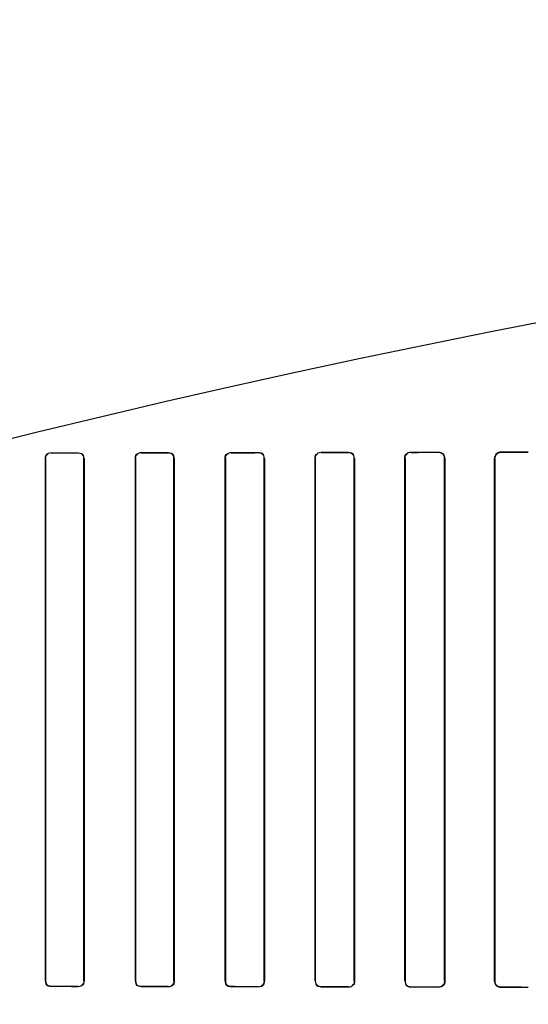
# Model space of a CAD drawing. Header units: millimetres. Extents: x 0 to 297, y 0 to 210.
# Tile 141 of 256: x 56.736 to 56.877, y 157.677 to 157.951. Entities that reach past the tile are written whole.
import ezdxf

# ---------------------------------------------------------------- set-up
doc = ezdxf.new("R2010")
doc.units = ezdxf.units.MM
doc.header["$LTSCALE"] = 16.335
doc.layers.get('0').update_dxf_attribs({"linetype": 'CONTINUOUS'})
for name, color, linetype in [('AXES_REF', 7, 'CONTINUOUS'), ('INTFCLR_1', 7, 'CONTINUOUS'), ('INTFCLR_72935', 7, 'CONTINUOUS')]:
    doc.layers.add(name, color=color, linetype=linetype)

msp = doc.modelspace()

# ---------------------------------------------------------------- linework, layer by layer
at = {"color": 7, "linetype": 'Continuous'}
for radius in [4.8479140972, 4.8475, 4.8164570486]:
    msp.add_circle((57.445730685, 154.9564782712), radius, dxfattribs=at)
msp.add_arc((57.445730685, 154.9564782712), 4.8, 278.2771290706, 261.7228709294, dxfattribs=at)
at = {"layer": 'AXES_REF', "color": 9, "linetype": 'Continuous'}
for radius in [4.4222561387, 2.9642884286]:
    msp.add_circle((57.445730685, 154.9564782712), radius, dxfattribs=at)
at = {"layer": 'AXES_REF', "color": 7, "linetype": 'Continuous'}
msp.add_arc((57.445730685, 154.9564782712), 4.91, 143.2753905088, 36.7246094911, dxfattribs=at)
at = {"layer": 'INTFCLR_1', "color": 9, "linetype": 'Continuous'}
for p, q in [((56.7427826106, 157.8289711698), (56.7427290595, 157.8289711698)), ((56.7443408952, 157.8305842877), (56.7443408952, 157.830530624)), ((56.7518408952, 157.8305367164), (56.7518408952, 157.8305907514)), ((56.7534619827, 157.8289711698), (56.7534078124, 157.8289711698)), ((56.7677598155, 157.8289711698), (56.7677048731, 157.8289711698)), ((56.7693408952, 157.8306091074), (56.7693408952, 157.8305539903)), ((56.7768408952, 157.8305627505), (56.7768408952, 157.8306184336)), ((56.778490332, 157.8289711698), (56.7784344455, 157.8289711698)), ((56.7927279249, 157.8289711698), (56.7926708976, 157.8289711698)), ((56.7943408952, 157.8306438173), (56.7943408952, 157.8305865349)), ((56.8018408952, 157.830598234), (56.8018408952, 157.8306563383)), ((56.8035290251, 157.8289711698), (56.80347062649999, 157.8289711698)), ((56.81768592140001, 157.8289711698), (56.8176258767, 157.8289711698)), ((56.81934089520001, 157.830689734), (56.81934089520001, 157.8306293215)), ((56.82684089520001, 157.8306443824), (56.82684089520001, 157.8307059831)), ((56.8285796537, 157.8289711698), (56.82851762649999, 157.8289711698)), ((56.8426322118, 157.8289711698), (56.84256778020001, 157.8289711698)), ((56.84434089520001, 157.8307489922), (56.84434089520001, 157.8306840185)), ((56.85184089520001, 157.8307031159), (56.85184089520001, 157.8307698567)), ((56.8536448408, 157.8289711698), (56.85357745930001, 157.8289711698)), ((56.8675642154, 157.8289711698), (56.8674931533, 157.8289711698)), ((56.8693408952, 157.8308252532), (56.8693408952, 157.8307533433)), ((56.7427290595, 157.6839711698), (56.7427826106, 157.6839711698)), ((56.7534078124, 157.6839711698), (56.7534619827, 157.6839711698)), ((56.7677048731, 157.6839711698), (56.7677598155, 157.6839711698)), ((56.7784344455, 157.6839711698), (56.778490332, 157.6839711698)), ((56.7926708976, 157.6839711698), (56.7927279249, 157.6839711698)), ((56.80347062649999, 157.6839711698), (56.8035290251, 157.6839711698)), ((56.8176258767, 157.6839711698), (56.81768592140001, 157.6839711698)), ((56.82851762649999, 157.6839711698), (56.8285796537, 157.6839711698)), ((56.84256778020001, 157.6839711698), (56.8426322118, 157.6839711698)), ((56.85357745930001, 157.6839711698), (56.8536448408, 157.6839711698)), ((56.8674931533, 157.6839711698), (56.8675642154, 157.6839711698)), ((56.7443408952, 157.6824117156), (56.7443408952, 157.6823580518)), ((56.7518408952, 157.6823515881), (56.7518408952, 157.6824056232)), ((56.7693408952, 157.6823883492), (56.7693408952, 157.6823332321)), ((56.7768408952, 157.6823239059), (56.7768408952, 157.682379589)), ((56.7943408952, 157.6823558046), (56.7943408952, 157.6822985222)), ((56.8018408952, 157.6822860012), (56.8018408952, 157.6823441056)), ((56.81934089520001, 157.682313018), (56.81934089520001, 157.6822526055)), ((56.82684089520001, 157.6822363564), (56.82684089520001, 157.6822979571)), ((56.84434089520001, 157.682258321), (56.84434089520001, 157.6821933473)), ((56.85184089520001, 157.6821724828), (56.85184089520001, 157.6822392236)), ((56.8693408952, 157.6821889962), (56.8693408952, 157.6821170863))]:
    msp.add_line(p, q, dxfattribs=at)
at = {"layer": 'INTFCLR_1', "color": 6, "linetype": 'Continuous'}
for p, q in [((56.7427290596, 157.6839711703), (56.7427290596, 157.8289711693)), ((56.7427826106, 157.68397117), (56.7427826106, 157.8289711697)), ((56.7534078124, 157.8289711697), (56.7534078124, 157.68397117)), ((56.7534619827, 157.8289711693), (56.7534619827, 157.6839711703)), ((56.7677048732, 157.6839711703), (56.7677048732, 157.8289711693)), ((56.7677598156, 157.68397117), (56.7677598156, 157.8289711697)), ((56.7784344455, 157.8289711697), (56.7784344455, 157.68397117)), ((56.7784903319, 157.8289711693), (56.7784903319, 157.6839711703)), ((56.7926708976, 157.6839711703), (56.7926708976, 157.8289711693)), ((56.792727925, 157.68397117), (56.792727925, 157.8289711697)), ((56.80347062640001, 157.8289711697), (56.80347062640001, 157.68397117)), ((56.803529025, 157.8289711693), (56.803529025, 157.6839711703)), ((56.8176258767, 157.6839711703), (56.8176258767, 157.8289711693)), ((56.81768592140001, 157.68397117), (56.81768592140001, 157.8289711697)), ((56.8285176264, 157.8289711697), (56.8285176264, 157.68397117)), ((56.8285796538, 157.8289711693), (56.8285796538, 157.6839711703)), ((56.84256778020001, 157.6839711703), (56.84256778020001, 157.8289711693)), ((56.8426322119, 157.68397117), (56.8426322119, 157.8289711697)), ((56.85357745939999, 157.8289711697), (56.85357745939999, 157.68397117)), ((56.8536448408, 157.8289711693), (56.8536448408, 157.6839711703)), ((56.8674931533, 157.6839711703), (56.8674931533, 157.8289711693)), ((56.8675642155, 157.68397117), (56.8675642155, 157.8289711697))]:
    msp.add_line(p, q, dxfattribs=at)
for centre, major_axis, ratio, start_param, end_param in [((56.68559089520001, 157.8314711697), (0.2607760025, 0), 0.0034906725, -1.3435565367, -1.313931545), ((56.68559089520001, 157.8314711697), (0.2757760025, 0), 0.0034906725, -1.3561158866, -1.328192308), ((56.68559089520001, 157.8314711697), (0.2607760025, 0), 0.0034906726, -1.2438455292, -1.2133136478), ((56.68559089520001, 157.8314711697), (0.2757760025, 0), 0.0034906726, -1.2622347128, -1.2335556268), ((56.68559089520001, 157.8314711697), (0.2607760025, 0), 0.0034906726, -1.140627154, -1.1087454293), ((56.68559089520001, 157.8314711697), (0.2757760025, 0), 0.0034906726, -1.165444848, -1.1356558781), ((56.68559089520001, 157.8314711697), (0.2607760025, 0), 0.0034906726, -1.0322457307, -0.9983944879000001), ((56.68559089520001, 157.8314711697), (0.2757760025, 0), 0.0034906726, -1.0644388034, -1.0330623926), ((56.68559089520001, 157.8314711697), (0.2607760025, 0), 0.0034906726, -0.9162996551, -0.8795209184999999), ((56.68559089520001, 157.8314711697), (0.2757760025, 0), 0.0034906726, -0.9573995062, -0.9237350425), ((56.68559089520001, 157.8314711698), (0.2607760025, 0), 0.0034906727, -0.7888979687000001, -0.7475038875), ((56.68559089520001, 157.8314711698), (0.2757760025, 0), 0.0034906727, -0.8415583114, -0.8044638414), ((56.68559089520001, 157.6814711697), (0.2757760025, 0), 0.0034906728, 1.328192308, 1.3561158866), ((56.68559089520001, 157.6814711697), (0.2607760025, 0), 0.0034906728, 1.313931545, 1.3435565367), ((56.68559089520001, 157.6814711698), (0.2757760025, 0), 0.0034906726, 1.2335556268, 1.2622347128), ((56.68559089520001, 157.6814711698), (0.2607760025, 0), 0.0034906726, 1.2133136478, 1.2438455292), ((56.68559089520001, 157.6814711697), (0.2757760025, 0), 0.0034906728, 1.1356558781, 1.165444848), ((56.68559089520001, 157.6814711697), (0.2607760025, 0), 0.0034906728, 1.1087454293, 1.140627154), ((56.68559089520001, 157.6814711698), (0.2757760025, 0), 0.0034906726, 1.0330623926, 1.0644388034), ((56.68559089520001, 157.6814711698), (0.2607760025, 0), 0.0034906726, 0.9983944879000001, 1.0322457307), ((56.68559089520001, 157.6814711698), (0.2757760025, 0), 0.0034906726, 0.9237350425, 0.9573995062), ((56.68559089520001, 157.6814711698), (0.2607760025, 0), 0.0034906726, 0.8795209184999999, 0.9162996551), ((56.68559089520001, 157.6814711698), (0.2757760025, 0), 0.0034906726, 0.8044638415, 0.8415583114), ((56.68559089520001, 157.6814711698), (0.2607760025, 0), 0.0034906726, 0.7475038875, 0.7888979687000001)]:
    msp.add_ellipse(centre, major_axis=major_axis, ratio=ratio, start_param=start_param, end_param=end_param, dxfattribs=at)
for points in [[(56.7427290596, 157.8289711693), (56.7427290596, 157.8294757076), (56.74293485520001, 157.8303073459), (56.7434393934, 157.8303077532)], [(56.7427826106, 157.8289711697), (56.7427826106, 157.8294943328), (56.7430492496, 157.8303270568), (56.7435724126, 157.830327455)], [(56.7518408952, 157.8305367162), (56.7523378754, 157.8305371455), (56.75315245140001, 157.830324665), (56.75315245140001, 157.8298276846)], [(56.7534619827, 157.8289711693), (56.7534619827, 157.8294300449), (56.7533357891, 157.8302177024), (56.7528769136, 157.8302172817)], [(56.7677048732, 157.8289711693), (56.7677048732, 157.8294256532), (56.767817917, 157.8302103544), (56.7682724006, 157.8302108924)], [(56.7677598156, 157.8289711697), (56.7677598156, 157.8294993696), (56.7680248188, 157.8303423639), (56.7685530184, 157.8303429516)], [(56.7768408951, 157.8306184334), (56.77731570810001, 157.8306190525), (56.7781260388, 157.8304788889), (56.7781260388, 157.8300040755)], [(56.7768408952, 157.83056275), (56.7773498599, 157.830563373), (56.77818142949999, 157.8303407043), (56.77818142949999, 157.8298317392)], [(56.7926708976, 157.8289711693), (56.7926708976, 157.8294291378), (56.792777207, 157.8302231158), (56.7932351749, 157.8302238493)], [(56.792727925, 157.8289711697), (56.792727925, 157.8295001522), (56.7929786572, 157.8303525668), (56.7935076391, 157.8303533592)], [(56.8018408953, 157.8306563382), (56.802333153, 157.8306571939), (56.8031693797, 157.8305036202), (56.8031693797, 157.8300113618)], [(56.8018408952, 157.8305982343), (56.8023665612, 157.8305990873), (56.8032214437, 157.8303616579), (56.8032214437, 157.8298359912)], [(56.8176258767, 157.8289711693), (56.8176258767, 157.8294328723), (56.817722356, 157.8302378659), (56.818184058, 157.8302388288)], [(56.81768592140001, 157.8289711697), (56.81768592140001, 157.8294193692), (56.8177828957, 157.8301994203), (56.8182310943, 157.830200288)], [(56.82684089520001, 157.8307059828), (56.8273564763, 157.8307071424), (56.8282268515, 157.8305348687), (56.8282268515, 157.8300192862)], [(56.82684089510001, 157.8306443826), (56.8273352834, 157.8306454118), (56.8281716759, 157.8304839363), (56.8281716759, 157.829989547)], [(56.84256778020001, 157.8289711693), (56.84256778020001, 157.8294361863), (56.8426501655, 157.8302530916), (56.8431151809, 157.8302543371)], [(56.8426322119, 157.8289711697), (56.8426322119, 157.8294237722), (56.8427178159, 157.8302166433), (56.843170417, 157.8302177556)], [(56.8518408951, 157.8307031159), (56.8523626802, 157.8307044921), (56.8532390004, 157.8305208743), (56.8532390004, 157.8299990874)], [(56.7427290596, 157.6839711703), (56.7427290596, 157.683514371), (56.7428543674, 157.6827309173), (56.7433111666, 157.6827305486)], [(56.7534078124, 157.68397117), (56.7534078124, 157.6834454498), (56.7531390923, 157.6826082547), (56.7526133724, 157.6826087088)], [(56.7534619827, 157.6839711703), (56.7534619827, 157.6835186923), (56.7533455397, 157.6827382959), (56.7528930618, 157.6827387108)], [(56.7677048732, 157.6839711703), (56.7677048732, 157.6835112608), (56.7678260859, 157.6827203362), (56.7682859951, 157.6827197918)], [(56.7784344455, 157.68397117), (56.7784344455, 157.6834464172), (56.7781804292, 157.6826023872), (56.7776556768, 157.6826030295)], [(56.7784903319, 157.6839711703), (56.7784903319, 157.6835156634), (56.7783789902, 157.6827271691), (56.7779234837, 157.682727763)], [(56.80347062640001, 157.68397117), (56.80347062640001, 157.6834396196), (56.8032205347, 157.6825803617), (56.802688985, 157.6825812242)], [(56.803529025, 157.6839711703), (56.803529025, 157.6835121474), (56.8034253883, 157.682713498), (56.80296636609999, 157.6827142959)], [(56.8285176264, 157.68397117), (56.8285176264, 157.6835217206), (56.82842379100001, 157.682736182), (56.8279743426, 157.6827371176)], [(56.8285796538, 157.6839711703), (56.8285796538, 157.6835086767), (56.82848728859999, 157.6826984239), (56.8280247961, 157.6826994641)], [(56.85357745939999, 157.68397117), (56.85357745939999, 157.6835177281), (56.8534966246, 157.68271896), (56.85304318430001, 157.6827201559)], [(56.7443408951, 157.6824117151), (56.7438473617, 157.6824120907), (56.7430384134, 157.6826222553), (56.7430384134, 157.6831157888)], [(56.7693408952, 157.6823883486), (56.7688370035, 157.6823889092), (56.7680136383, 157.6826080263), (56.7680136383, 157.6831119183)], [(56.7943408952, 157.682355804), (56.7938222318, 157.6823565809), (56.7929785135, 157.6825888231), (56.7929785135, 157.6831074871)], [(56.7943408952, 157.6822985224), (56.7938559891, 157.6822992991), (56.7930320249, 157.6824484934), (56.7930320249, 157.6829334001)], [(56.81934089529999, 157.6823130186), (56.8188022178, 157.6823140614), (56.8179313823, 157.6825648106), (56.8179313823, 157.6831034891)], [(56.81934089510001, 157.6822526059), (56.8188351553, 157.6822536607), (56.8179810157, 157.6824196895), (56.8179810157, 157.6829254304)], [(56.84434089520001, 157.6821933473), (56.8438075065, 157.6821947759), (56.8429140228, 157.6823842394), (56.8429140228, 157.6829176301)], [(56.8443408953, 157.6822583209), (56.843830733, 157.6822595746), (56.8429734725, 157.6824355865), (56.8429734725, 157.6829457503)], [(56.8693408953, 157.6821889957), (56.8688644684, 157.6821904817), (56.8680333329, 157.6822897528), (56.8680333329, 157.682766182)]]:
    msp.add_open_spline(points, degree=3, dxfattribs=at)
for points, knots in [([(56.8518408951, 157.8307698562), (56.852293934, 157.8307711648), (56.85325165, 157.8303963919), (56.8536448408, 157.8294374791), (56.8536448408, 157.8289711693)], [0, 0, 0, 0, 0.4927834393, 1, 1, 1, 1]), ([(56.8674931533, 157.8289711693), (56.8674931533, 157.8294375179), (56.8678800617, 157.8304200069), (56.8688631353, 157.8308235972), (56.8693408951, 157.8308252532)], [0, 0, 0, 0, 0.493955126, 1, 1, 1, 1]), ([(56.8675642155, 157.8289711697), (56.8675642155, 157.8294274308), (56.867945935, 157.8303730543), (56.8688895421, 157.8307519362), (56.8693408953, 157.830753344)], [0, 0, 0, 0, 0.5027025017, 1, 1, 1, 1]), ([(56.8536448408, 157.6839711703), (56.8536448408, 157.6835061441), (56.8532531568, 157.6825474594), (56.85229522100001, 157.6821711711), (56.8518408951, 157.6821724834)], [0, 0, 0, 0, 0.50581849, 1, 1, 1, 1]), ([(56.8693408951, 157.6821170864), (56.8688615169, 157.6821187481), (56.8678781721, 157.6825242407), (56.8674931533, 157.683506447), (56.8674931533, 157.6839711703)], [0, 0, 0, 0, 0.5077628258, 1, 1, 1, 1])]:
    msp.add_open_spline(points, degree=3, knots=knots, dxfattribs=at)
at = {"layer": 'INTFCLR_72935', "color": 6, "linetype": 'Continuous'}
for p, q in [((56.7427290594, 157.8289711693), (56.7427290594, 157.6839711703)), ((56.7427826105, 157.8289711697), (56.7427826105, 157.68397117)), ((56.7534078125, 157.68397117), (56.7534078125, 157.8289711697)), ((56.7534619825, 157.6839711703), (56.7534619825, 157.8289711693)), ((56.7677048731, 157.8289711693), (56.7677048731, 157.6839711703)), ((56.7677598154, 157.8289711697), (56.7677598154, 157.68397117)), ((56.77843444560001, 157.68397117), (56.77843444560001, 157.8289711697)), ((56.778490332, 157.6839711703), (56.778490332, 157.8289711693)), ((56.79267089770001, 157.8289711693), (56.79267089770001, 157.6839711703)), ((56.7927279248, 157.8289711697), (56.7927279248, 157.68397117)), ((56.80347062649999, 157.68397117), (56.80347062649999, 157.8289711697)), ((56.8035290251, 157.6839711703), (56.8035290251, 157.8289711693)), ((56.8176258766, 157.8289711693), (56.8176258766, 157.6839711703)), ((56.81768592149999, 157.8289711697), (56.81768592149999, 157.68397117)), ((56.82851762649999, 157.68397117), (56.82851762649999, 157.8289711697)), ((56.82857965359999, 157.6839711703), (56.82857965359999, 157.8289711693)), ((56.8425677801, 157.8289711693), (56.8425677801, 157.6839711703)), ((56.8426322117, 157.8289711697), (56.8426322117, 157.68397117)), ((56.85357745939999, 157.68397117), (56.85357745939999, 157.8289711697)), ((56.8536448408, 157.6839711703), (56.8536448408, 157.8289711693)), ((56.8674931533, 157.8289711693), (56.8674931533, 157.6839711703)), ((56.8675642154, 157.8289711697), (56.8675642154, 157.68397117))]:
    msp.add_line(p, q, dxfattribs=at)
at = {"layer": 'INTFCLR_72935', "color": 9, "linetype": 'Continuous'}
for p, q in [((56.7427290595, 157.8289711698), (56.7427826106, 157.8289711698)), ((56.7443408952, 157.830530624), (56.7443408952, 157.8305842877)), ((56.7518408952, 157.8305907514), (56.7518408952, 157.8305367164)), ((56.7534078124, 157.8289711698), (56.7534619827, 157.8289711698)), ((56.7677048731, 157.8289711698), (56.7677598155, 157.8289711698)), ((56.7693408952, 157.8305539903), (56.7693408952, 157.8306091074)), ((56.7768408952, 157.8306184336), (56.7768408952, 157.8305627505)), ((56.7784344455, 157.8289711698), (56.778490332, 157.8289711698)), ((56.7926708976, 157.8289711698), (56.7927279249, 157.8289711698)), ((56.7943408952, 157.8305865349), (56.7943408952, 157.8306438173)), ((56.8018408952, 157.8306563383), (56.8018408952, 157.830598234)), ((56.80347062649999, 157.8289711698), (56.8035290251, 157.8289711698)), ((56.8176258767, 157.8289711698), (56.81768592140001, 157.8289711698)), ((56.81934089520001, 157.8306293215), (56.81934089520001, 157.830689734)), ((56.82684089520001, 157.8307059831), (56.82684089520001, 157.8306443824)), ((56.82851762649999, 157.8289711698), (56.8285796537, 157.8289711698)), ((56.84256778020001, 157.8289711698), (56.8426322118, 157.8289711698)), ((56.84434089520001, 157.8306840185), (56.84434089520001, 157.8307489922)), ((56.85184089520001, 157.8307698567), (56.85184089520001, 157.8307031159)), ((56.85357745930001, 157.8289711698), (56.8536448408, 157.8289711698)), ((56.8674931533, 157.8289711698), (56.8675642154, 157.8289711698)), ((56.8693408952, 157.8307533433), (56.8693408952, 157.8308252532)), ((56.7427826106, 157.6839711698), (56.7427290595, 157.6839711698)), ((56.7534619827, 157.6839711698), (56.7534078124, 157.6839711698)), ((56.7677598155, 157.6839711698), (56.7677048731, 157.6839711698)), ((56.778490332, 157.6839711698), (56.7784344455, 157.6839711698)), ((56.7927279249, 157.6839711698), (56.7926708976, 157.6839711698)), ((56.8035290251, 157.6839711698), (56.80347062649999, 157.6839711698)), ((56.81768592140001, 157.6839711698), (56.8176258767, 157.6839711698)), ((56.8285796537, 157.6839711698), (56.82851762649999, 157.6839711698)), ((56.8426322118, 157.6839711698), (56.84256778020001, 157.6839711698)), ((56.8536448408, 157.6839711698), (56.85357745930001, 157.6839711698)), ((56.8675642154, 157.6839711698), (56.8674931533, 157.6839711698)), ((56.7443408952, 157.6823580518), (56.7443408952, 157.6824117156)), ((56.7518408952, 157.6824056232), (56.7518408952, 157.6823515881)), ((56.7693408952, 157.6823332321), (56.7693408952, 157.6823883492)), ((56.7768408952, 157.682379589), (56.7768408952, 157.6823239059)), ((56.7943408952, 157.6822985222), (56.7943408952, 157.6823558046)), ((56.8018408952, 157.6823441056), (56.8018408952, 157.6822860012)), ((56.81934089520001, 157.6822526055), (56.81934089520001, 157.682313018)), ((56.82684089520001, 157.6822979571), (56.82684089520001, 157.6822363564)), ((56.84434089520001, 157.6821933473), (56.84434089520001, 157.682258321)), ((56.85184089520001, 157.6822392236), (56.85184089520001, 157.6821724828)), ((56.8693408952, 157.6821170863), (56.8693408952, 157.6821889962))]:
    msp.add_line(p, q, dxfattribs=at)
at = {"layer": 'INTFCLR_72935', "color": 6, "linetype": 'Continuous'}
for centre, major_axis, ratio, start_param, end_param in [((56.68559089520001, 157.8314711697), (0.2607760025, 0), 0.0034906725, -1.3435565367, -1.313931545), ((56.68559089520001, 157.8314711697), (0.2757760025, 0), 0.0034906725, -1.3561158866, -1.328192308), ((56.68559089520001, 157.8314711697), (0.2607760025, 0), 0.0034906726, -1.2438455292, -1.2133136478), ((56.68559089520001, 157.8314711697), (0.2757760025, 0), 0.0034906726, -1.2622347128, -1.2335556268), ((56.68559089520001, 157.8314711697), (0.2607760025, 0), 0.0034906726, -1.140627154, -1.1087454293), ((56.68559089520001, 157.8314711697), (0.2757760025, 0), 0.0034906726, -1.165444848, -1.1356558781), ((56.68559089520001, 157.8314711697), (0.2607760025, 0), 0.0034906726, -1.0322457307, -0.9983944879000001), ((56.68559089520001, 157.8314711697), (0.2757760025, 0), 0.0034906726, -1.0644388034, -1.0330623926), ((56.68559089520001, 157.8314711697), (0.2607760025, 0), 0.0034906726, -0.9162996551, -0.8795209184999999), ((56.68559089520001, 157.8314711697), (0.2757760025, 0), 0.0034906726, -0.9573995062, -0.9237350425), ((56.68559089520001, 157.8314711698), (0.2607760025, 0), 0.0034906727, -0.7888979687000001, -0.7475038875), ((56.68559089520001, 157.8314711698), (0.2757760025, 0), 0.0034906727, -0.8415583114, -0.8044638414), ((56.68559089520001, 157.6814711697), (0.2757760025, 0), 0.0034906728, 1.328192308, 1.3561158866), ((56.68559089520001, 157.6814711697), (0.2607760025, 0), 0.0034906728, 1.313931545, 1.3435565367), ((56.68559089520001, 157.6814711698), (0.2757760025, 0), 0.0034906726, 1.2335556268, 1.2622347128), ((56.68559089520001, 157.6814711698), (0.2607760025, 0), 0.0034906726, 1.2133136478, 1.2438455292), ((56.68559089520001, 157.6814711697), (0.2757760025, 0), 0.0034906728, 1.1356558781, 1.165444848), ((56.68559089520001, 157.6814711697), (0.2607760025, 0), 0.0034906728, 1.1087454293, 1.140627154), ((56.68559089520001, 157.6814711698), (0.2757760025, 0), 0.0034906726, 1.0330623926, 1.0644388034), ((56.68559089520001, 157.6814711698), (0.2607760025, 0), 0.0034906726, 0.9983944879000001, 1.0322457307), ((56.68559089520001, 157.6814711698), (0.2757760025, 0), 0.0034906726, 0.9237350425, 0.9573995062), ((56.68559089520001, 157.6814711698), (0.2607760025, 0), 0.0034906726, 0.8795209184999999, 0.9162996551), ((56.68559089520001, 157.6814711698), (0.2757760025, 0), 0.0034906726, 0.8044638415, 0.8415583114), ((56.68559089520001, 157.6814711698), (0.2607760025, 0), 0.0034906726, 0.7475038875, 0.7888979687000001)]:
    msp.add_ellipse(centre, major_axis=major_axis, ratio=ratio, start_param=start_param, end_param=end_param, dxfattribs=at)
for points in [[(56.7427290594, 157.8289711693), (56.7427290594, 157.8294279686), (56.7428543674, 157.8302114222), (56.7433111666, 157.8302117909)], [(56.7443408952, 157.8305306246), (56.74384542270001, 157.8305302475), (56.7430346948, 157.8303166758), (56.7430346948, 157.8298212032)], [(56.7534078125, 157.8289711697), (56.7534078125, 157.8294968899), (56.7531390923, 157.8303340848), (56.7526133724, 157.8303336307)], [(56.7534619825, 157.8289711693), (56.7534619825, 157.8294236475), (56.75334553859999, 157.8302040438), (56.7528930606, 157.8302036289)], [(56.7677048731, 157.8289711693), (56.7677048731, 157.8294310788), (56.7678260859, 157.8302220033), (56.7682859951, 157.8302225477)], [(56.7693408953, 157.8305539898), (56.7688353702, 157.8305534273), (56.7680105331, 157.8303314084), (56.7680105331, 157.829825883)], [(56.77843444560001, 157.8289711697), (56.77843444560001, 157.8295017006), (56.7781691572, 157.8303501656), (56.7776386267, 157.8303495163)], [(56.778490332, 157.8289711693), (56.778490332, 157.8294266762), (56.7783789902, 157.8302151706), (56.7779234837, 157.8302145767)], [(56.79267089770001, 157.8289711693), (56.79267089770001, 157.8294335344), (56.7927836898, 157.8302326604), (56.79324605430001, 157.8302334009)], [(56.7943408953, 157.8305865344), (56.79381935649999, 157.8305857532), (56.792973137, 157.8303482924), (56.792973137, 157.829826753)], [(56.80347062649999, 157.8289711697), (56.80347062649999, 157.8294223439), (56.8033588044, 157.8302027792), (56.8029076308, 157.8302020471)], [(56.8035290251, 157.8289711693), (56.8035290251, 157.8294301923), (56.803425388, 157.8302288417), (56.80296636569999, 157.8302280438)], [(56.8176258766, 157.8289711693), (56.8176258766, 157.8294364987), (56.8177275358, 157.8302458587), (56.8181928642, 157.8302468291)], [(56.81934089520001, 157.8306293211), (56.81879938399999, 157.8306282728), (56.8179261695, 157.8303722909), (56.8179261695, 157.8298307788)], [(56.82684089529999, 157.8307059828), (56.8273631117, 157.8307071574), (56.8282403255, 157.8305239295), (56.8282403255, 157.8300017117)], [(56.82851762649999, 157.8289711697), (56.82851762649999, 157.8294262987), (56.82841565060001, 157.8302186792), (56.8279605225, 157.8302177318)], [(56.8425677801, 157.8289711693), (56.8425677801, 157.8294393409), (56.842654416, 157.8302602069), (56.84312258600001, 157.8302614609)], [(56.8443408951, 157.8306840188), (56.8438246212, 157.8306827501), (56.8429611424, 157.8304966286), (56.8429611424, 157.8299803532)], [(56.85357745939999, 157.8289711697), (56.85357745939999, 157.8294293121), (56.8534902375, 157.8302339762), (56.8530320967, 157.8302327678)], [(56.8693408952, 157.830753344), (56.868883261, 157.8307519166), (56.8680755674, 157.8306782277), (56.8680755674, 157.8302205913)], [(56.7427826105, 157.68397117), (56.7427826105, 157.6834480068), (56.7430492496, 157.6826152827), (56.7435724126, 157.6826148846)], [(56.7534619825, 157.6839711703), (56.7534619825, 157.6835122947), (56.7533357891, 157.6827246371), (56.7528769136, 157.6827250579)], [(56.7677048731, 157.6839711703), (56.7677048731, 157.6835166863), (56.7678179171, 157.6827319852), (56.7682724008, 157.6827314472)], [(56.7677598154, 157.68397117), (56.7677598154, 157.68344297), (56.7680248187, 157.6825999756), (56.7685530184, 157.6825993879)], [(56.778490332, 157.6839711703), (56.778490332, 157.6835092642), (56.7783693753, 157.6827133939), (56.7779074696, 157.6827139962)], [(56.79267089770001, 157.6839711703), (56.79267089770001, 157.6835132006), (56.79277720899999, 157.682719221), (56.7932351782, 157.6827184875)], [(56.7927279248, 157.68397117), (56.7927279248, 157.6834381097), (56.7929864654, 157.6825824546), (56.7935195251, 157.6825816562)], [(56.8035290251, 157.6839711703), (56.8035290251, 157.6835059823), (56.8034163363, 157.6827000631), (56.8029511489, 157.6827008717)], [(56.81768592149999, 157.68397117), (56.81768592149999, 157.6835191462), (56.8177884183, 157.6827345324), (56.8182404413, 157.6827336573)], [(56.82857965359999, 157.6839711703), (56.82857965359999, 157.6835029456), (56.8284791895, 157.6826857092), (56.828010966, 157.6826867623)], [(56.8426322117, 157.68397117), (56.8426322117, 157.6835151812), (56.84272249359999, 157.6827181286), (56.843178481, 157.6827170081)], [(56.8536448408, 157.6839711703), (56.8536448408, 157.6835015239), (56.8535626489, 157.6826734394), (56.85309300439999, 157.6826747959)], [(56.8675642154, 157.68397117), (56.8675642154, 157.6835125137), (56.8676367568, 157.6827033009), (56.8680954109, 157.6827018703)], [(56.7443408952, 157.6823580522), (56.74382805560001, 157.6823584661), (56.7429891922, 157.6825800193), (56.7429891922, 157.6830928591)], [(56.7518408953, 157.6824056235), (56.752340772, 157.6824051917), (56.753157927, 157.6826229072), (56.753157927, 157.683122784)], [(56.7768408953, 157.6823795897), (56.777352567, 157.6823789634), (56.7781864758, 157.682606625), (56.7781864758, 157.6831182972)], [(56.8018408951, 157.6823441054), (56.8023700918, 157.6823432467), (56.8032279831, 157.6825872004), (56.8032279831, 157.6831163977)], [(56.81934089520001, 157.6822526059), (56.8188305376, 157.6822536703), (56.8179715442, 157.6824271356), (56.8179715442, 157.6829374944)], [(56.82684089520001, 157.6822979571), (56.8273352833, 157.6822969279), (56.8281716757, 157.6824584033), (56.8281716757, 157.6829527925)], [(56.8443408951, 157.6821933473), (56.8438008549, 157.6821947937), (56.8429007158, 157.6823953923), (56.8429007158, 157.6829354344)], [(56.85184089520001, 157.6822392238), (56.8523695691, 157.6822378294), (56.8532527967, 157.6824330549), (56.8532527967, 157.6829617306)]]:
    msp.add_open_spline(points, degree=3, dxfattribs=at)
for points, knots in [([(56.85184089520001, 157.8307698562), (56.8522999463, 157.8307711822), (56.8532588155, 157.8303894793), (56.8536448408, 157.8294315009), (56.8536448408, 157.8289711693)], [0, 0, 0, 0, 0.4993046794, 1, 1, 1, 1]), ([(56.8674931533, 157.8289711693), (56.8674931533, 157.8294391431), (56.867882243, 157.8304216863), (56.8688648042, 157.8308236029), (56.8693408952, 157.8308252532)], [0, 0, 0, 0, 0.4956993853, 1, 1, 1, 1]), ([(56.8693408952, 157.6821170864), (56.8688572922, 157.6821187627), (56.86787351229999, 157.6825295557), (56.8674931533, 157.6835107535), (56.8674931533, 157.6839711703)], [0, 0, 0, 0, 0.5122820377, 1, 1, 1, 1])]:
    msp.add_open_spline(points, degree=3, knots=knots, dxfattribs=at)

doc.saveas('drawing.dxf')
